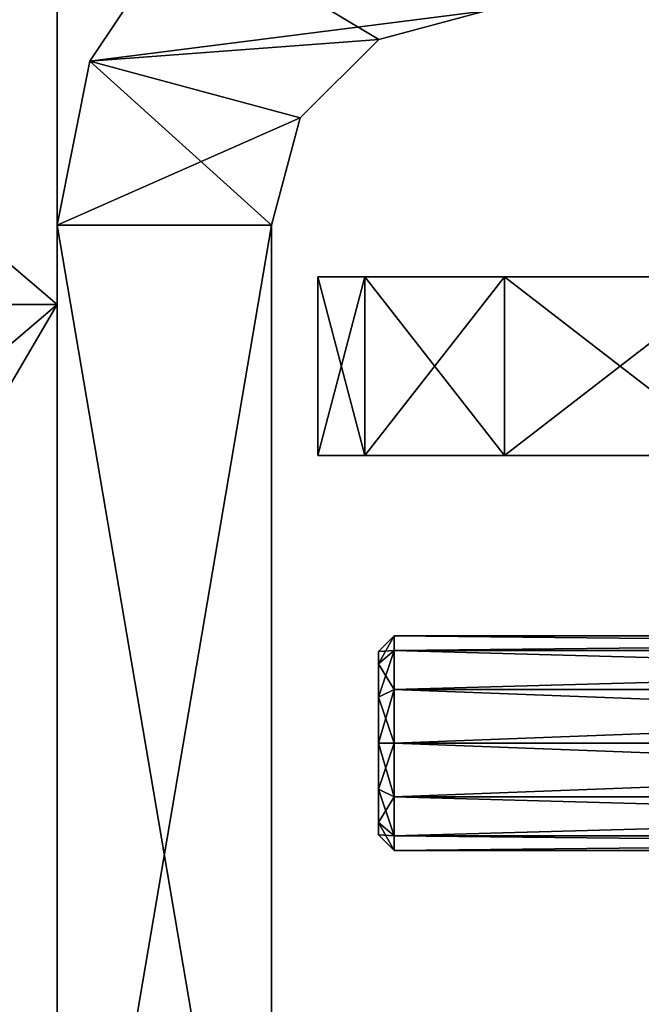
# Model space of a CAD drawing. Extents: x -90 to 358, y -2008 to 4.
# Tile 7 of 17: x 39 to 56, y -1935 to -1908. Entities that reach past the tile are written whole.
import ezdxf

# ---------------------------------------------------------------- set-up
doc = ezdxf.new("R2010")
doc.units = 0
doc.header["$LTSCALE"] = 1.46784
for name, color, linetype in [('110', 7, 'CONTINUOUS'), ('111', 7, 'CONTINUOUS'), ('113', 7, 'CONTINUOUS'), ('114', 7, 'CONTINUOUS'), ('119', 7, 'CONTINUOUS'), ('120', 7, 'CONTINUOUS'), ('25', 7, 'CONTINUOUS'), ('26', 7, 'CONTINUOUS'), ('34', 7, 'CONTINUOUS'), ('35', 7, 'CONTINUOUS'), ('36', 7, 'CONTINUOUS'), ('4', 7, 'CONTINUOUS'), ('44', 7, 'CONTINUOUS'), ('45', 7, 'CONTINUOUS'), ('46', 7, 'CONTINUOUS'), ('47', 7, 'CONTINUOUS'), ('48', 7, 'CONTINUOUS'), ('5', 7, 'CONTINUOUS'), ('57', 7, 'CONTINUOUS'), ('58', 7, 'CONTINUOUS'), ('59', 7, 'CONTINUOUS'), ('6', 7, 'CONTINUOUS'), ('60', 7, 'CONTINUOUS'), ('61', 7, 'CONTINUOUS')]:
    doc.layers.add(name, color=color, linetype=linetype)

msp = doc.modelspace()

# ---------------------------------------------------------------- linework, layer by layer
at = {"layer": '110', "color": 8, "linetype": 'CONTINUOUS'}
for points in [[(43.515, -1905.015, -25), (49.001, -1908.304, -25), (40.913, -1908.908, -25), (43.515, -1905.015, -25)], [(52, -1907.5, -25), (49.001, -1908.304, -25), (43.515, -1905.015, -25), (52, -1907.5, -25)], [(49.001, -1908.304, -25), (46.804, -1910.501, -25), (40.913, -1908.908, -25), (49.001, -1908.304, -25)], [(40.913, -1908.908, -25), (46, -1913.5, -25), (40, -1913.5, -25), (40.913, -1908.908, -25)], [(46.804, -1910.501, -25), (46, -1913.5, -25), (40.913, -1908.908, -25), (46.804, -1910.501, -25)], [(46, -1913.5, -25), (46, -1948.75, -25), (40, -1913.5, -25), (46, -1913.5, -25)], [(40, -1913.5, -25), (46, -1948.75, -25), (40, -1948.75, -25), (40, -1913.5, -25)]]:
    msp.add_3dface(points, dxfattribs=at)
at = {"layer": '111', "color": 8, "linetype": 'CONTINUOUS'}
for points in [[(43.515, -1905.015, 25), (40.913, -1908.908, 25), (52, -1907.5, 25), (43.515, -1905.015, 25)], [(52, -1907.5, 25), (40.913, -1908.908, 25), (49.001, -1908.304, 25), (52, -1907.5, 25)], [(49.001, -1908.304, 25), (40.913, -1908.908, 25), (46.804, -1910.501, 25), (49.001, -1908.304, 25)], [(40.913, -1908.908, 25), (40, -1913.5, 25), (46.804, -1910.501, 25), (40.913, -1908.908, 25)], [(46.804, -1910.501, 25), (40, -1913.5, 25), (46, -1913.5, 25), (46.804, -1910.501, 25)], [(40, -1913.5, 25), (40, -1948.75, 25), (46, -1913.5, 25), (40, -1913.5, 25)], [(46, -1913.5, 25), (40, -1948.75, 25), (46, -1948.75, 25), (46, -1913.5, 25)]]:
    msp.add_3dface(points, dxfattribs=at)
at = {"layer": '113', "color": 8, "linetype": 'CONTINUOUS'}
for points in [[(43.515, -1905.015, -25), (40.913, -1908.908, -25), (43.515, -1905.015, 25), (43.515, -1905.015, -25)], [(40.913, -1908.908, -25), (40.913, -1908.908, 25), (43.515, -1905.015, 25), (40.913, -1908.908, -25)], [(40.913, -1908.908, -25), (40, -1913.5, -25), (40.913, -1908.908, 25), (40.913, -1908.908, -25)], [(40, -1913.5, -25), (40, -1913.5, 25), (40.913, -1908.908, 25), (40, -1913.5, -25)]]:
    msp.add_3dface(points, dxfattribs=at)
at = {"layer": '114', "color": 8, "linetype": 'CONTINUOUS'}
for points in [[(40, -1913.5, -25), (40, -1948.75, -25), (40, -1913.5, 25), (40, -1913.5, -25)], [(40, -1948.75, -25), (40, -1948.75, 25), (40, -1913.5, 25), (40, -1948.75, -25)]]:
    msp.add_3dface(points, dxfattribs=at)
at = {"layer": '119', "color": 8, "linetype": 'CONTINUOUS'}
for points in [[(46, -1948.75, -25), (46, -1913.5, -25), (46, -1948.75, 25), (46, -1948.75, -25)], [(46, -1913.5, -25), (46, -1913.5, 25), (46, -1948.75, 25), (46, -1913.5, -25)]]:
    msp.add_3dface(points, dxfattribs=at)
at = {"layer": '120', "color": 8, "linetype": 'CONTINUOUS'}
for points in [[(49.001, -1908.304, -25), (52, -1907.5, -25), (49.001, -1908.304, 25), (49.001, -1908.304, -25)], [(52, -1907.5, -25), (52, -1907.5, 25), (49.001, -1908.304, 25), (52, -1907.5, -25)], [(46.804, -1910.501, -25), (49.001, -1908.304, -25), (46.804, -1910.501, 25), (46.804, -1910.501, -25)], [(49.001, -1908.304, -25), (49.001, -1908.304, 25), (46.804, -1910.501, 25), (49.001, -1908.304, -25)], [(46, -1913.5, -25), (46.804, -1910.501, -25), (46, -1913.5, 25), (46, -1913.5, -25)], [(46.804, -1910.501, -25), (46.804, -1910.501, 25), (46, -1913.5, 25), (46.804, -1910.501, -25)]]:
    msp.add_3dface(points, dxfattribs=at)
at = {"layer": '25', "linetype": 'CONTINUOUS'}
for points in [[(67.511, -1914.948, -11.189), (79, -1914.948, -43.324), (47.3, -1914.948, -27.5), (67.511, -1914.948, -11.189)], [(47.3, -1914.948, -27.5), (79, -1914.948, -43.324), (48.609, -1914.948, -53.508), (47.3, -1914.948, -27.5)], [(64.169, -1914.948, -10.524), (67.511, -1914.948, -11.189), (47.3, -1914.948, -27.5), (64.169, -1914.948, -10.524)], [(61.183, -1914.948, -8.886), (64.169, -1914.948, -10.524), (47.3, -1914.948, -27.5), (61.183, -1914.948, -8.886)], [(58.825, -1914.948, -6.424), (61.183, -1914.948, -8.886), (47.3, -1914.948, -27.5), (58.825, -1914.948, -6.424)], [(57.318, -1914.948, -3.367), (58.825, -1914.948, -6.424), (47.3, -1914.948, -27.5), (57.318, -1914.948, -3.367)], [(56.8, -1914.948), (57.318, -1914.948, -3.367), (47.3, -1914.948, 27.5), (56.8, -1914.948)], [(47.3, -1914.948, 27.5), (57.318, -1914.948, -3.367), (47.3, -1914.948, -27.5), (47.3, -1914.948, 27.5)], [(57.318, -1914.948, 3.367), (56.8, -1914.948), (47.3, -1914.948, 27.5), (57.318, -1914.948, 3.367)], [(58.825, -1914.948, 6.424), (57.318, -1914.948, 3.367), (47.3, -1914.948, 27.5), (58.825, -1914.948, 6.424)], [(61.183, -1914.948, 8.886), (58.825, -1914.948, 6.424), (47.3, -1914.948, 27.5), (61.183, -1914.948, 8.886)], [(64.169, -1914.948, 10.524), (61.183, -1914.948, 8.886), (47.3, -1914.948, 27.5), (64.169, -1914.948, 10.524)], [(67.511, -1914.948, 11.189), (64.169, -1914.948, 10.524), (47.3, -1914.948, 27.5), (67.511, -1914.948, 11.189)], [(70.899, -1914.948, 10.818), (67.511, -1914.948, 11.189), (47.3, -1914.948, 27.5), (70.899, -1914.948, 10.818)], [(79, -1914.948, 8.648), (70.899, -1914.948, 10.818), (47.3, -1914.948, 27.5), (79, -1914.948, 8.648)], [(79, -1914.948, 43.324), (79, -1914.948, 8.648), (47.3, -1914.948, 27.5), (79, -1914.948, 43.324)], [(48.609, -1914.948, 53.508), (79, -1914.948, 43.324), (47.3, -1914.948, 27.5), (48.609, -1914.948, 53.508)], [(79, -1914.948, -43.324), (79, -1914.948, -78), (48.609, -1914.948, -53.508), (79, -1914.948, -43.324)], [(48.609, -1914.948, -53.508), (79, -1914.948, -78), (52.522, -1914.948, -79.251), (48.609, -1914.948, -53.508)], [(79, -1914.948, 78), (79, -1914.948, 43.324), (48.609, -1914.948, 53.508), (79, -1914.948, 78)], [(52.522, -1914.948, 79.251), (79, -1914.948, 78), (48.609, -1914.948, 53.508), (52.522, -1914.948, 79.251)], [(79, -1914.948, -78), (81, -1914.948, -108), (52.522, -1914.948, -79.251), (79, -1914.948, -78)], [(52.522, -1914.948, -79.251), (81, -1914.948, -108), (59, -1914.948, -104.473), (52.522, -1914.948, -79.251)], [(81, -1914.948, 78), (79, -1914.948, 78), (52.522, -1914.948, 79.251), (81, -1914.948, 78)], [(59, -1914.948, 104.473), (81, -1914.948, 78), (52.522, -1914.948, 79.251), (59, -1914.948, 104.473)]]:
    msp.add_3dface(points, dxfattribs=at)
at = {"layer": '26', "linetype": 'CONTINUOUS'}
for points in [[(48.609, -1919.948, 53.508), (47.3, -1919.948, 27.5), (79, -1919.948, 43.324), (48.609, -1919.948, 53.508)], [(47.3, -1919.948, 27.5), (47.3, -1919.948, -27.5), (57.318, -1919.948, 3.367), (47.3, -1919.948, 27.5)], [(47.3, -1919.948, 27.5), (57.318, -1919.948, 3.367), (58.825, -1919.948, 6.424), (47.3, -1919.948, 27.5)], [(47.3, -1919.948, 27.5), (58.825, -1919.948, 6.424), (61.183, -1919.948, 8.886), (47.3, -1919.948, 27.5)], [(47.3, -1919.948, 27.5), (61.183, -1919.948, 8.886), (64.169, -1919.948, 10.524), (47.3, -1919.948, 27.5)], [(47.3, -1919.948, 27.5), (64.169, -1919.948, 10.524), (67.511, -1919.948, 11.189), (47.3, -1919.948, 27.5)], [(47.3, -1919.948, 27.5), (67.511, -1919.948, 11.189), (79, -1919.948, 43.324), (47.3, -1919.948, 27.5)], [(47.3, -1919.948, -27.5), (48.609, -1919.948, -53.508), (79, -1919.948, -43.324), (47.3, -1919.948, -27.5)], [(47.3, -1919.948, -27.5), (79, -1919.948, -8.648), (70.899, -1919.948, -10.818), (47.3, -1919.948, -27.5)], [(79, -1919.948, -8.648), (47.3, -1919.948, -27.5), (79, -1919.948, -43.324), (79, -1919.948, -8.648)], [(47.3, -1919.948, -27.5), (70.899, -1919.948, -10.818), (67.511, -1919.948, -11.189), (47.3, -1919.948, -27.5)], [(47.3, -1919.948, -27.5), (67.511, -1919.948, -11.189), (64.169, -1919.948, -10.524), (47.3, -1919.948, -27.5)], [(47.3, -1919.948, -27.5), (64.169, -1919.948, -10.524), (61.183, -1919.948, -8.886), (47.3, -1919.948, -27.5)], [(47.3, -1919.948, -27.5), (61.183, -1919.948, -8.886), (58.825, -1919.948, -6.424), (47.3, -1919.948, -27.5)], [(47.3, -1919.948, -27.5), (58.825, -1919.948, -6.424), (57.318, -1919.948, -3.367), (47.3, -1919.948, -27.5)], [(47.3, -1919.948, -27.5), (57.318, -1919.948, -3.367), (56.8, -1919.948), (47.3, -1919.948, -27.5)], [(47.3, -1919.948, -27.5), (56.8, -1919.948), (57.318, -1919.948, 3.367), (47.3, -1919.948, -27.5)], [(52.522, -1919.948, 79.251), (48.609, -1919.948, 53.508), (79, -1919.948, 78), (52.522, -1919.948, 79.251)], [(79, -1919.948, 78), (48.609, -1919.948, 53.508), (79, -1919.948, 43.324), (79, -1919.948, 78)], [(48.609, -1919.948, -53.508), (52.522, -1919.948, -79.251), (79, -1919.948, -78), (48.609, -1919.948, -53.508)], [(48.609, -1919.948, -53.508), (79, -1919.948, -78), (79, -1919.948, -43.324), (48.609, -1919.948, -53.508)], [(59, -1919.948, 104.473), (52.522, -1919.948, 79.251), (81, -1919.948, 108), (59, -1919.948, 104.473)], [(81, -1919.948, 108), (52.522, -1919.948, 79.251), (79, -1919.948, 78), (81, -1919.948, 108)], [(52.522, -1919.948, -79.251), (59, -1919.948, -104.473), (81, -1919.948, -78), (52.522, -1919.948, -79.251)], [(52.522, -1919.948, -79.251), (81, -1919.948, -78), (79, -1919.948, -78), (52.522, -1919.948, -79.251)]]:
    msp.add_3dface(points, dxfattribs=at)
at = {"layer": '34', "linetype": 'CONTINUOUS'}
for points in [[(47.3, -1914.948, 27.5), (47.3, -1914.948, -27.5), (47.3, -1919.948, 27.5), (47.3, -1914.948, 27.5)], [(47.3, -1919.948, 27.5), (47.3, -1914.948, -27.5), (47.3, -1919.948, -27.5), (47.3, -1919.948, 27.5)]]:
    msp.add_3dface(points, dxfattribs=at)
at = {"layer": '35', "linetype": 'CONTINUOUS'}
for points in [[(48.609, -1914.948, 53.508), (47.3, -1914.948, 27.5), (48.609, -1919.948, 53.508), (48.609, -1914.948, 53.508)], [(48.609, -1919.948, 53.508), (47.3, -1914.948, 27.5), (47.3, -1919.948, 27.5), (48.609, -1919.948, 53.508)], [(52.522, -1914.948, 79.251), (48.609, -1914.948, 53.508), (52.522, -1919.948, 79.251), (52.522, -1914.948, 79.251)], [(52.522, -1919.948, 79.251), (48.609, -1914.948, 53.508), (48.609, -1919.948, 53.508), (52.522, -1919.948, 79.251)], [(59, -1914.948, 104.473), (52.522, -1914.948, 79.251), (59, -1919.948, 104.473), (59, -1914.948, 104.473)], [(59, -1919.948, 104.473), (52.522, -1914.948, 79.251), (52.522, -1919.948, 79.251), (59, -1919.948, 104.473)]]:
    msp.add_3dface(points, dxfattribs=at)
at = {"layer": '36', "linetype": 'CONTINUOUS'}
for points in [[(47.3, -1914.948, -27.5), (48.609, -1914.948, -53.508), (47.3, -1919.948, -27.5), (47.3, -1914.948, -27.5)], [(47.3, -1919.948, -27.5), (48.609, -1914.948, -53.508), (48.609, -1919.948, -53.508), (47.3, -1919.948, -27.5)], [(48.609, -1914.948, -53.508), (52.522, -1914.948, -79.251), (48.609, -1919.948, -53.508), (48.609, -1914.948, -53.508)], [(48.609, -1919.948, -53.508), (52.522, -1914.948, -79.251), (52.522, -1919.948, -79.251), (48.609, -1919.948, -53.508)], [(52.522, -1914.948, -79.251), (59, -1914.948, -104.473), (52.522, -1919.948, -79.251), (52.522, -1914.948, -79.251)], [(52.522, -1919.948, -79.251), (59, -1914.948, -104.473), (59, -1919.948, -104.473), (52.522, -1919.948, -79.251)]]:
    msp.add_3dface(points, dxfattribs=at)
at = {"layer": '4', "linetype": 'CONTINUOUS'}
for points in [[(-40, -1915.724, -20), (-40, -1847.448, -20), (40, -1915.724, -20), (-40, -1915.724, -20)], [(40, -1915.724, -20), (-40, -1847.448, -20), (40, -1847.448, -20), (40, -1915.724, -20)], [(40, -1984, -20), (0, -1984, -20), (-40, -1915.724, -20), (40, -1984, -20)], [(40, -1984, -20), (-40, -1915.724, -20), (40, -1915.724, -20), (40, -1984, -20)]]:
    msp.add_3dface(points, dxfattribs=at)
at = {"layer": '44', "color": 7, "linetype": 'CONTINUOUS'}
for points in [[(49, -1925.433, 17.5), (49, -1925.777, 16.217), (49, -1925.777, 18.783), (49, -1925.433, 17.5)], [(49, -1925.777, 16.217), (49, -1926.717, 15.277), (49, -1925.777, 18.783), (49, -1925.777, 16.217)], [(49, -1925.777, 18.783), (49, -1926.717, 15.277), (49, -1926.717, 19.723), (49, -1925.777, 18.783)], [(49, -1926.717, 15.277), (49, -1928, 14.933), (49, -1926.717, 19.723), (49, -1926.717, 15.277)], [(49, -1926.717, 19.723), (49, -1928, 14.933), (49, -1928, 20.067), (49, -1926.717, 19.723)], [(49, -1928, 20.067), (49, -1928, 14.933), (49, -1929.283, 15.277), (49, -1928, 20.067)], [(49, -1929.283, 19.723), (49, -1928, 20.067), (49, -1929.283, 15.277), (49, -1929.283, 19.723)], [(49, -1930.223, 18.783), (49, -1929.283, 19.723), (49, -1930.223, 16.217), (49, -1930.223, 18.783)], [(49, -1930.223, 16.217), (49, -1929.283, 19.723), (49, -1929.283, 15.277), (49, -1930.223, 16.217)], [(49, -1930.567, 17.5), (49, -1930.223, 18.783), (49, -1930.223, 16.217), (49, -1930.567, 17.5)]]:
    msp.add_3dface(points, dxfattribs=at)
at = {"layer": '45', "color": 7, "linetype": 'CONTINUOUS'}
for points in [[(89, -1928, 14.5), (89, -1929.5, 14.902), (49.433, -1928, 14.5), (89, -1928, 14.5)], [(49.433, -1928, 14.5), (89, -1929.5, 14.902), (49.433, -1929.5, 14.902), (49.433, -1928, 14.5)], [(89, -1929.5, 20.098), (89, -1928, 20.5), (49.433, -1929.5, 20.098), (89, -1929.5, 20.098)], [(49.433, -1929.5, 20.098), (89, -1928, 20.5), (49.433, -1928, 20.5), (49.433, -1929.5, 20.098)], [(89, -1929.5, 14.902), (89, -1930.598, 16), (49.433, -1929.5, 14.902), (89, -1929.5, 14.902)], [(49.433, -1929.5, 14.902), (89, -1930.598, 16), (49.433, -1930.598, 16), (49.433, -1929.5, 14.902)], [(89, -1930.598, 19), (89, -1929.5, 20.098), (49.433, -1930.598, 19), (89, -1930.598, 19)], [(49.433, -1930.598, 19), (89, -1929.5, 20.098), (49.433, -1929.5, 20.098), (49.433, -1930.598, 19)], [(89, -1930.598, 16), (89, -1931, 17.5), (49.433, -1930.598, 16), (89, -1930.598, 16)], [(89, -1931, 17.5), (89, -1930.598, 19), (49.433, -1931, 17.5), (89, -1931, 17.5)], [(49.433, -1930.598, 16), (89, -1931, 17.5), (49.433, -1931, 17.5), (49.433, -1930.598, 16)], [(49.433, -1931, 17.5), (89, -1930.598, 19), (49.433, -1930.598, 19), (49.433, -1931, 17.5)]]:
    msp.add_3dface(points, dxfattribs=at)
at = {"layer": '46', "color": 7, "linetype": 'CONTINUOUS'}
for points in [[(89, -1925.402, 19), (89, -1925, 17.5), (49.433, -1925.402, 19), (89, -1925.402, 19)], [(89, -1925, 17.5), (89, -1925.402, 16), (49.433, -1925, 17.5), (89, -1925, 17.5)], [(49.433, -1925.402, 19), (89, -1925, 17.5), (49.433, -1925, 17.5), (49.433, -1925.402, 19)], [(49.433, -1925, 17.5), (89, -1925.402, 16), (49.433, -1925.402, 16), (49.433, -1925, 17.5)], [(89, -1926.5, 20.098), (89, -1925.402, 19), (49.433, -1926.5, 20.098), (89, -1926.5, 20.098)], [(49.433, -1926.5, 20.098), (89, -1925.402, 19), (49.433, -1925.402, 19), (49.433, -1926.5, 20.098)], [(89, -1925.402, 16), (89, -1926.5, 14.902), (49.433, -1925.402, 16), (89, -1925.402, 16)], [(49.433, -1925.402, 16), (89, -1926.5, 14.902), (49.433, -1926.5, 14.902), (49.433, -1925.402, 16)], [(89, -1926.5, 14.902), (89, -1928, 14.5), (49.433, -1926.5, 14.902), (89, -1926.5, 14.902)], [(89, -1928, 14.5), (49.433, -1928, 14.5), (49.433, -1926.5, 14.902), (89, -1928, 14.5)], [(89, -1928, 20.5), (89, -1926.5, 20.098), (49.433, -1928, 20.5), (89, -1928, 20.5)], [(49.433, -1928, 20.5), (89, -1926.5, 20.098), (49.433, -1926.5, 20.098), (49.433, -1928, 20.5)]]:
    msp.add_3dface(points, dxfattribs=at)
at = {"layer": '47', "color": 7, "linetype": 'CONTINUOUS'}
for points in [[(49, -1925.433, 17.5), (49, -1925.777, 18.783), (49.433, -1925, 17.5), (49, -1925.433, 17.5)], [(49, -1925.433, 17.5), (49.433, -1925, 17.5), (49.433, -1925.402, 16), (49, -1925.433, 17.5)], [(49, -1925.777, 18.783), (49.433, -1925.402, 19), (49.433, -1925, 17.5), (49, -1925.777, 18.783)], [(49, -1925.777, 16.217), (49, -1925.433, 17.5), (49.433, -1925.402, 16), (49, -1925.777, 16.217)], [(49, -1925.777, 16.217), (49.433, -1925.402, 16), (49.433, -1926.5, 14.902), (49, -1925.777, 16.217)], [(49, -1925.777, 18.783), (49, -1926.717, 19.723), (49.433, -1925.402, 19), (49, -1925.777, 18.783)], [(49, -1926.717, 19.723), (49.433, -1926.5, 20.098), (49.433, -1925.402, 19), (49, -1926.717, 19.723)], [(49, -1926.717, 15.277), (49, -1925.777, 16.217), (49.433, -1926.5, 14.902), (49, -1926.717, 15.277)], [(49.433, -1928, 14.5), (49, -1926.717, 15.277), (49.433, -1926.5, 14.902), (49.433, -1928, 14.5)], [(49, -1926.717, 19.723), (49, -1928, 20.067), (49.433, -1926.5, 20.098), (49, -1926.717, 19.723)], [(49, -1928, 20.067), (49.433, -1928, 20.5), (49.433, -1926.5, 20.098), (49, -1928, 20.067)], [(49, -1928, 14.933), (49, -1926.717, 15.277), (49.433, -1928, 14.5), (49, -1928, 14.933)]]:
    msp.add_3dface(points, dxfattribs=at)
at = {"layer": '48', "color": 7, "linetype": 'CONTINUOUS'}
for points in [[(49, -1929.283, 15.277), (49, -1928, 14.933), (49.433, -1929.5, 14.902), (49, -1929.283, 15.277)], [(49, -1928, 14.933), (49.433, -1928, 14.5), (49.433, -1929.5, 14.902), (49, -1928, 14.933)], [(49, -1928, 20.067), (49, -1929.283, 19.723), (49.433, -1928, 20.5), (49, -1928, 20.067)], [(49, -1929.283, 19.723), (49.433, -1929.5, 20.098), (49.433, -1928, 20.5), (49, -1929.283, 19.723)], [(49, -1929.283, 19.723), (49, -1930.223, 18.783), (49.433, -1929.5, 20.098), (49, -1929.283, 19.723)], [(49, -1930.223, 16.217), (49, -1929.283, 15.277), (49.433, -1930.598, 16), (49, -1930.223, 16.217)], [(49, -1929.283, 15.277), (49.433, -1929.5, 14.902), (49.433, -1930.598, 16), (49, -1929.283, 15.277)], [(49, -1930.223, 18.783), (49.433, -1930.598, 19), (49.433, -1929.5, 20.098), (49, -1930.223, 18.783)], [(49, -1930.223, 18.783), (49, -1930.567, 17.5), (49.433, -1930.598, 19), (49, -1930.223, 18.783)], [(49, -1930.567, 17.5), (49, -1930.223, 16.217), (49.433, -1931, 17.5), (49, -1930.567, 17.5)], [(49, -1930.223, 16.217), (49.433, -1930.598, 16), (49.433, -1931, 17.5), (49, -1930.223, 16.217)], [(49, -1930.567, 17.5), (49.433, -1931, 17.5), (49.433, -1930.598, 19), (49, -1930.567, 17.5)]]:
    msp.add_3dface(points, dxfattribs=at)
at = {"layer": '5', "linetype": 'CONTINUOUS'}
for points in [[(40, -1915.724, -20), (40, -1847.448, -20), (40, -1915.724, 20), (40, -1915.724, -20)], [(40, -1915.724, 20), (40, -1847.448, -20), (40, -1847.448, 20), (40, -1915.724, 20)], [(40, -1984, 20), (40, -1984, -20), (40, -1915.724, -20), (40, -1984, 20)], [(40, -1984, 20), (40, -1915.724, -20), (40, -1915.724, 20), (40, -1984, 20)]]:
    msp.add_3dface(points, dxfattribs=at)
at = {"layer": '57', "color": 7, "linetype": 'CONTINUOUS'}
for points in [[(49, -1925.433, -17.5), (49, -1925.777, -18.783), (49, -1925.777, -16.217), (49, -1925.433, -17.5)], [(49, -1925.777, -18.783), (49, -1926.717, -19.723), (49, -1925.777, -16.217), (49, -1925.777, -18.783)], [(49, -1925.777, -16.217), (49, -1926.717, -19.723), (49, -1926.717, -15.277), (49, -1925.777, -16.217)], [(49, -1926.717, -19.723), (49, -1928, -20.067), (49, -1926.717, -15.277), (49, -1926.717, -19.723)], [(49, -1926.717, -15.277), (49, -1928, -20.067), (49, -1928, -14.933), (49, -1926.717, -15.277)], [(49, -1928, -14.933), (49, -1928, -20.067), (49, -1929.283, -19.723), (49, -1928, -14.933)], [(49, -1929.283, -15.277), (49, -1928, -14.933), (49, -1929.283, -19.723), (49, -1929.283, -15.277)], [(49, -1930.223, -16.217), (49, -1929.283, -15.277), (49, -1930.223, -18.783), (49, -1930.223, -16.217)], [(49, -1930.223, -18.783), (49, -1929.283, -15.277), (49, -1929.283, -19.723), (49, -1930.223, -18.783)], [(49, -1930.567, -17.5), (49, -1930.223, -16.217), (49, -1930.223, -18.783), (49, -1930.567, -17.5)]]:
    msp.add_3dface(points, dxfattribs=at)
at = {"layer": '58', "color": 7, "linetype": 'CONTINUOUS'}
for points in [[(89, -1928, -20.5), (89, -1929.5, -20.098), (49.433, -1928, -20.5), (89, -1928, -20.5)], [(49.433, -1928, -20.5), (89, -1929.5, -20.098), (49.433, -1929.5, -20.098), (49.433, -1928, -20.5)], [(89, -1929.5, -14.902), (89, -1928, -14.5), (49.433, -1929.5, -14.902), (89, -1929.5, -14.902)], [(49.433, -1929.5, -14.902), (89, -1928, -14.5), (49.433, -1928, -14.5), (49.433, -1929.5, -14.902)], [(89, -1929.5, -20.098), (89, -1930.598, -19), (49.433, -1929.5, -20.098), (89, -1929.5, -20.098)], [(49.433, -1929.5, -20.098), (89, -1930.598, -19), (49.433, -1930.598, -19), (49.433, -1929.5, -20.098)], [(89, -1930.598, -16), (89, -1929.5, -14.902), (49.433, -1930.598, -16), (89, -1930.598, -16)], [(49.433, -1930.598, -16), (89, -1929.5, -14.902), (49.433, -1929.5, -14.902), (49.433, -1930.598, -16)], [(89, -1930.598, -19), (89, -1931, -17.5), (49.433, -1930.598, -19), (89, -1930.598, -19)], [(89, -1931, -17.5), (89, -1930.598, -16), (49.433, -1931, -17.5), (89, -1931, -17.5)], [(49.433, -1930.598, -19), (89, -1931, -17.5), (49.433, -1931, -17.5), (49.433, -1930.598, -19)], [(49.433, -1931, -17.5), (89, -1930.598, -16), (49.433, -1930.598, -16), (49.433, -1931, -17.5)]]:
    msp.add_3dface(points, dxfattribs=at)
at = {"layer": '59', "color": 7, "linetype": 'CONTINUOUS'}
for points in [[(89, -1925.402, -16), (89, -1925, -17.5), (49.433, -1925.402, -16), (89, -1925.402, -16)], [(89, -1925, -17.5), (89, -1925.402, -19), (49.433, -1925, -17.5), (89, -1925, -17.5)], [(49.433, -1925.402, -16), (89, -1925, -17.5), (49.433, -1925, -17.5), (49.433, -1925.402, -16)], [(49.433, -1925, -17.5), (89, -1925.402, -19), (49.433, -1925.402, -19), (49.433, -1925, -17.5)], [(89, -1926.5, -14.902), (89, -1925.402, -16), (49.433, -1926.5, -14.902), (89, -1926.5, -14.902)], [(49.433, -1926.5, -14.902), (89, -1925.402, -16), (49.433, -1925.402, -16), (49.433, -1926.5, -14.902)], [(89, -1925.402, -19), (89, -1926.5, -20.098), (49.433, -1925.402, -19), (89, -1925.402, -19)], [(49.433, -1925.402, -19), (89, -1926.5, -20.098), (49.433, -1926.5, -20.098), (49.433, -1925.402, -19)], [(89, -1926.5, -20.098), (89, -1928, -20.5), (49.433, -1926.5, -20.098), (89, -1926.5, -20.098)], [(89, -1928, -20.5), (49.433, -1928, -20.5), (49.433, -1926.5, -20.098), (89, -1928, -20.5)], [(89, -1928, -14.5), (89, -1926.5, -14.902), (49.433, -1928, -14.5), (89, -1928, -14.5)], [(49.433, -1928, -14.5), (89, -1926.5, -14.902), (49.433, -1926.5, -14.902), (49.433, -1928, -14.5)]]:
    msp.add_3dface(points, dxfattribs=at)
at = {"layer": '6', "linetype": 'CONTINUOUS'}
for points in [[(-40, -1847.448, 20), (-40, -1915.724, 20), (40, -1847.448, 20), (-40, -1847.448, 20)], [(-40, -1915.724, 20), (40, -1915.724, 20), (40, -1847.448, 20), (-40, -1915.724, 20)], [(-40, -1984, 20), (0, -1984, 20), (40, -1915.724, 20), (-40, -1984, 20)], [(-40, -1915.724, 20), (-40, -1984, 20), (40, -1915.724, 20), (-40, -1915.724, 20)], [(0, -1984, 20), (40, -1984, 20), (40, -1915.724, 20), (0, -1984, 20)]]:
    msp.add_3dface(points, dxfattribs=at)
at = {"layer": '60', "color": 7, "linetype": 'CONTINUOUS'}
for points in [[(49, -1925.433, -17.5), (49, -1925.777, -16.217), (49.433, -1925, -17.5), (49, -1925.433, -17.5)], [(49, -1925.433, -17.5), (49.433, -1925, -17.5), (49.433, -1925.402, -19), (49, -1925.433, -17.5)], [(49, -1925.777, -16.217), (49.433, -1925.402, -16), (49.433, -1925, -17.5), (49, -1925.777, -16.217)], [(49, -1925.777, -18.783), (49, -1925.433, -17.5), (49.433, -1925.402, -19), (49, -1925.777, -18.783)], [(49, -1925.777, -18.783), (49.433, -1925.402, -19), (49.433, -1926.5, -20.098), (49, -1925.777, -18.783)], [(49, -1925.777, -16.217), (49, -1926.717, -15.277), (49.433, -1925.402, -16), (49, -1925.777, -16.217)], [(49, -1926.717, -15.277), (49.433, -1926.5, -14.902), (49.433, -1925.402, -16), (49, -1926.717, -15.277)], [(49, -1926.717, -19.723), (49, -1925.777, -18.783), (49.433, -1926.5, -20.098), (49, -1926.717, -19.723)], [(49.433, -1928, -20.5), (49, -1926.717, -19.723), (49.433, -1926.5, -20.098), (49.433, -1928, -20.5)], [(49, -1926.717, -15.277), (49, -1928, -14.933), (49.433, -1926.5, -14.902), (49, -1926.717, -15.277)], [(49, -1928, -14.933), (49.433, -1928, -14.5), (49.433, -1926.5, -14.902), (49, -1928, -14.933)], [(49, -1928, -20.067), (49, -1926.717, -19.723), (49.433, -1928, -20.5), (49, -1928, -20.067)]]:
    msp.add_3dface(points, dxfattribs=at)
at = {"layer": '61', "color": 7, "linetype": 'CONTINUOUS'}
for points in [[(49, -1929.283, -19.723), (49, -1928, -20.067), (49.433, -1929.5, -20.098), (49, -1929.283, -19.723)], [(49, -1928, -20.067), (49.433, -1928, -20.5), (49.433, -1929.5, -20.098), (49, -1928, -20.067)], [(49, -1928, -14.933), (49, -1929.283, -15.277), (49.433, -1928, -14.5), (49, -1928, -14.933)], [(49, -1929.283, -15.277), (49.433, -1929.5, -14.902), (49.433, -1928, -14.5), (49, -1929.283, -15.277)], [(49, -1929.283, -15.277), (49, -1930.223, -16.217), (49.433, -1929.5, -14.902), (49, -1929.283, -15.277)], [(49, -1930.223, -18.783), (49, -1929.283, -19.723), (49.433, -1930.598, -19), (49, -1930.223, -18.783)], [(49, -1929.283, -19.723), (49.433, -1929.5, -20.098), (49.433, -1930.598, -19), (49, -1929.283, -19.723)], [(49, -1930.223, -16.217), (49.433, -1930.598, -16), (49.433, -1929.5, -14.902), (49, -1930.223, -16.217)], [(49, -1930.223, -16.217), (49, -1930.567, -17.5), (49.433, -1930.598, -16), (49, -1930.223, -16.217)], [(49, -1930.567, -17.5), (49, -1930.223, -18.783), (49.433, -1931, -17.5), (49, -1930.567, -17.5)], [(49, -1930.223, -18.783), (49.433, -1930.598, -19), (49.433, -1931, -17.5), (49, -1930.223, -18.783)], [(49, -1930.567, -17.5), (49.433, -1931, -17.5), (49.433, -1930.598, -16), (49, -1930.567, -17.5)]]:
    msp.add_3dface(points, dxfattribs=at)

doc.saveas('drawing.dxf')
